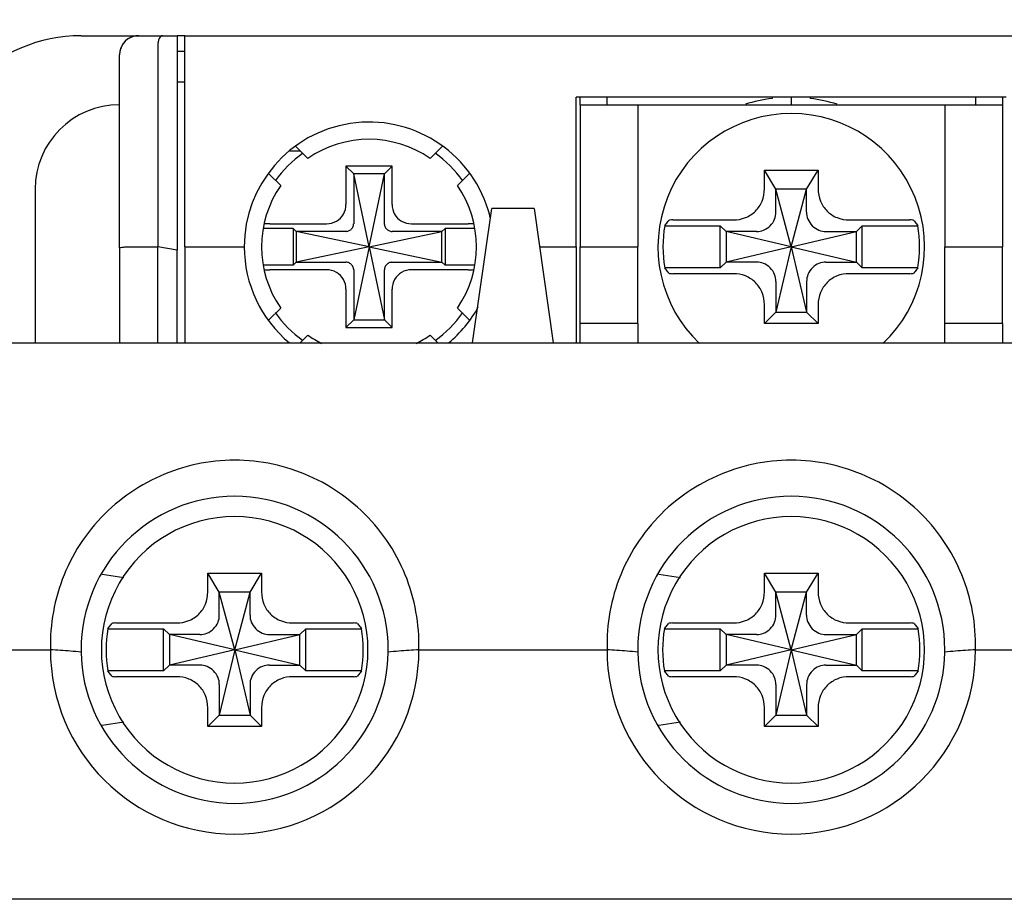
# Model space of a CAD drawing. Header units: millimetres. Extents: x -1854 to -1002, y -1254 to -1006.
# Tile 18 of 21: x -1340 to -1315, y -1115 to -1092. Entities that reach past the tile are written whole.
import ezdxf

# ---------------------------------------------------------------- set-up
doc = ezdxf.new("R2010")
doc.units = ezdxf.units.MM
doc.layers.add('BO', color=3, linetype='Continuous')
doc.layers.add('d', color=4, linetype='Continuous')
doc.dimstyles.new('ISO-25$0', dxfattribs={"dimtxt": 2.5, "dimasz": 2.5, "dimexe": 1, "dimexo": 1, "dimgap": 1, "dimtad": 1, "dimdec": 4, "dimdsep": 46, "dimtxsty": 'Standard', "dimcen": 2.5, "dimadec": 0, "dimazin": 2, "dimtfac": 1, "dimtdec": 4, "dimtmove": 0, "dimatfit": 3, "dimfxl": 1, "dimarcsym": 0})

# ---------------------------------------------------------------- blocks, each defined once
blk = doc.blocks.new('*D13')
at = {"layer": 'd', "color": 0, "lineweight": -2}
for p, q in [((-1342.635, -1095.422), (-1342.635, -1084.554)), ((-1297.635, -1096.422), (-1297.635, -1084.554)), ((-1340.135, -1085.554), (-1300.135, -1085.554))]:
    blk.add_line(p, q, dxfattribs=at)
at = {"layer": 'd', "color": 0}
for points in [[(-1340.135, -1085.137), (-1340.135, -1085.971), (-1342.635, -1085.554)], [(-1300.135, -1085.137), (-1300.135, -1085.971), (-1297.635, -1085.554)]]:
    blk.add_solid(points, dxfattribs=at)
at = {"layer": 'DEFPOINTS', "color": 0}
for p in [(-1297.635, -1085.554), (-1342.635, -1096.422), (-1297.635, -1097.422)]:
    blk.add_point(p, dxfattribs=at)
at = {"layer": 'd', "color": 0, "insert": (-1320.135, -1083.054), "char_height": 3, "attachment_point": 5}
blk.add_mtext('45', dxfattribs=at)
blk = doc.blocks.new('*D12')
at = {"layer": 'd', "color": 0, "lineweight": -2}
for p, q in [((-1354.635, -1097.172), (-1354.635, -1077.065)), ((-1285.635, -1097.172), (-1285.635, -1077.065)), ((-1352.135, -1078.065), (-1288.135, -1078.065))]:
    blk.add_line(p, q, dxfattribs=at)
at = {"layer": 'd', "color": 0}
for points in [[(-1352.135, -1077.648), (-1352.135, -1078.482), (-1354.635, -1078.065)], [(-1288.135, -1077.648), (-1288.135, -1078.482), (-1285.635, -1078.065)]]:
    blk.add_solid(points, dxfattribs=at)
at = {"layer": 'DEFPOINTS', "color": 0}
for p in [(-1285.635, -1078.065), (-1354.635, -1098.172), (-1285.635, -1098.172)]:
    blk.add_point(p, dxfattribs=at)
at = {"layer": 'd', "color": 0, "insert": (-1320.135, -1075.565), "char_height": 3, "attachment_point": 5}
blk.add_mtext('69', dxfattribs=at)

msp = doc.modelspace()

# ---------------------------------------------------------------- linework, layer by layer
at = {"layer": 'BO', "color": 7, "linetype": 'Continuous'}
for p, q in [((-1338.63534, -1092.42244), (-1337.13534, -1092.42244)), ((-1338.63534, -1092.42244), (-1337.13534, -1092.42244)), ((-1337.13534, -1092.42244), (-1336.51138, -1092.42244)), ((-1337.13534, -1092.42244), (-1336.51138, -1092.42244)), ((-1336.51138, -1092.42244), (-1336.13534, -1092.42244)), ((-1336.13534, -1092.42244), (-1336.13534, -1098.00992)), ((-1335.93534, -1092.42244), (-1336.13534, -1092.42244)), ((-1335.93534, -1092.42244), (-1304.33534, -1092.42244)), ((-1335.93534, -1092.67034), (-1335.93534, -1092.42244)), ((-1336.63534, -1092.67034), (-1336.63534, -1097.92244)), ((-1335.93534, -1097.92244), (-1335.93534, -1092.67034)), ((-1337.63534, -1097.94868), (-1337.63534, -1092.92244)), ((-1336.13534, -1092.82244), (-1335.93534, -1092.82244)), ((-1336.13534, -1093.62244), (-1335.93534, -1093.62244)), ((-1325.73534, -1094.22244), (-1325.73534, -1094.02244)), ((-1314.53534, -1094.02244), (-1325.73534, -1094.02244)), ((-1325.73534, -1097.92244), (-1325.73534, -1094.22244)), ((-1325.63534, -1094.22244), (-1325.63534, -1094.02244)), ((-1325.63534, -1094.22244), (-1324.13534, -1094.22244)), ((-1325.63534, -1094.22244), (-1325.63534, -1097.92244)), ((-1324.93534, -1094.22244), (-1324.93534, -1094.02244)), ((-1324.13534, -1094.22244), (-1324.13534, -1097.92244)), ((-1324.13534, -1094.22244), (-1323.63534, -1094.22244)), ((-1323.63534, -1094.22244), (-1316.63534, -1094.22244)), ((-1320.63534, -1094.02244), (-1320.63534, -1094.05462)), ((-1320.13534, -1094.02244), (-1320.13534, -1094.22244)), ((-1319.63534, -1094.05462), (-1319.63534, -1094.02244)), ((-1316.63534, -1094.22244), (-1316.13534, -1094.22244)), ((-1316.13534, -1094.22244), (-1316.13534, -1097.92244)), ((-1316.13534, -1094.22244), (-1314.63534, -1094.22244)), ((-1315.33534, -1094.02244), (-1315.33534, -1094.22244)), ((-1314.63534, -1094.02244), (-1314.63534, -1094.22244)), ((-1314.63534, -1094.22244), (-1314.63534, -1097.92244)), ((-1333.20072, -1095.42244), (-1332.92823, -1095.42244)), ((-1332.72986, -1095.62081), (-1333.04426, -1095.30641)), ((-1329.22641, -1095.3064), (-1329.54081, -1095.62081)), ((-1333.74981, -1096.01507), (-1333.43697, -1096.32791)), ((-1330.53534, -1095.82244), (-1331.73534, -1095.82244)), ((-1331.73534, -1095.82244), (-1331.73534, -1096.81753)), ((-1331.53534, -1096.02244), (-1331.73534, -1095.82244)), ((-1331.53534, -1096.02244), (-1331.53534, -1097.32047)), ((-1330.73534, -1096.02244), (-1331.53534, -1096.02244)), ((-1331.13534, -1097.92244), (-1331.53534, -1096.02244)), ((-1331.13534, -1097.92244), (-1330.73534, -1096.02244)), ((-1330.73534, -1096.02244), (-1330.53534, -1095.82244)), ((-1330.73534, -1097.32047), (-1330.73534, -1096.02244)), ((-1330.53534, -1096.81753), (-1330.53534, -1095.82244)), ((-1328.83371, -1096.32791), (-1328.52086, -1096.01507)), ((-1320.83534, -1095.92244), (-1319.43534, -1095.92244)), ((-1320.83534, -1096.41407), (-1320.83534, -1095.92244)), ((-1320.53534, -1096.42244), (-1320.83534, -1095.92244)), ((-1319.73534, -1096.42244), (-1319.43534, -1095.92244)), ((-1319.43534, -1095.92244), (-1319.43534, -1096.41407)), ((-1339.83534, -1096.42244), (-1339.83534, -1100.42244)), ((-1320.13534, -1097.92244), (-1320.53534, -1096.42244)), ((-1319.73534, -1096.42244), (-1320.53534, -1096.42244)), ((-1320.53534, -1096.9822), (-1320.53534, -1096.42244)), ((-1320.13534, -1097.92244), (-1319.73534, -1096.42244)), ((-1319.73534, -1096.9822), (-1319.73534, -1096.42244)), ((-1328.43534, -1100.42244), (-1327.93534, -1096.92244)), ((-1326.83534, -1096.92244), (-1327.93534, -1096.92244)), ((-1326.83534, -1096.92244), (-1326.33534, -1100.42244)), ((-1333.71942, -1097.32244), (-1332.24024, -1097.32244)), ((-1330.03043, -1097.32244), (-1328.55125, -1097.32244)), ((-1323.22032, -1097.22244), (-1321.6437, -1097.22244)), ((-1318.62698, -1097.22244), (-1317.05036, -1097.22244)), ((-1333.11534, -1097.44244), (-1333.87982, -1097.44244)), ((-1333.03534, -1097.52244), (-1333.11534, -1097.44244)), ((-1333.11534, -1097.44244), (-1333.11534, -1098.40244)), ((-1333.03534, -1097.52244), (-1333.03534, -1098.32244)), ((-1331.7373, -1097.52244), (-1333.03534, -1097.52244)), ((-1331.13534, -1097.92244), (-1333.03534, -1097.52244)), ((-1331.13534, -1097.92244), (-1329.23534, -1097.52244)), ((-1329.23534, -1097.52244), (-1330.53337, -1097.52244)), ((-1329.23534, -1097.52244), (-1329.15534, -1097.44244)), ((-1329.23534, -1098.32244), (-1329.23534, -1097.52244)), ((-1328.39086, -1097.44244), (-1329.15534, -1097.44244)), ((-1329.15534, -1097.44244), (-1329.15534, -1098.40244)), ((-1323.4323, -1097.37244), (-1321.98534, -1097.37244)), ((-1321.98534, -1098.47244), (-1321.98534, -1097.37244)), ((-1321.83534, -1097.52244), (-1321.98534, -1097.37244)), ((-1321.07557, -1097.52244), (-1321.83534, -1097.52244)), ((-1320.13534, -1097.92244), (-1321.83534, -1097.52244)), ((-1321.83534, -1097.52244), (-1321.83534, -1098.32244)), ((-1320.13534, -1097.92244), (-1318.43534, -1097.52244)), ((-1319.1951, -1097.52244), (-1318.43534, -1097.52244)), ((-1318.43534, -1097.52244), (-1318.28534, -1097.37244)), ((-1318.43534, -1098.32244), (-1318.43534, -1097.52244)), ((-1318.28534, -1097.37244), (-1316.83838, -1097.37244)), ((-1318.28534, -1098.47244), (-1318.28534, -1097.37244)), ((-1337.63534, -1097.94868), (-1337.63534, -1100.42244)), ((-1337.33534, -1097.92244), (-1336.63534, -1097.92244)), ((-1336.63534, -1100.42244), (-1336.63534, -1097.92244)), ((-1336.13534, -1098.00992), (-1336.63534, -1097.92244)), ((-1336.13534, -1100.42244), (-1336.13534, -1098.00992)), ((-1335.93534, -1097.92244), (-1335.93534, -1100.42244)), ((-1335.93534, -1097.92244), (-1334.38534, -1097.92244)), ((-1331.13534, -1097.92244), (-1333.03534, -1098.32244)), ((-1331.13534, -1097.92244), (-1331.53534, -1099.82244)), ((-1331.13534, -1097.92244), (-1330.73534, -1099.82244)), ((-1331.13534, -1097.92244), (-1329.23534, -1098.32244)), ((-1326.69248, -1097.92244), (-1325.73534, -1097.92244)), ((-1325.73534, -1097.92244), (-1325.73534, -1099.92244)), ((-1325.63534, -1099.92244), (-1325.63534, -1097.92244)), ((-1325.63534, -1097.92244), (-1324.13534, -1097.92244)), ((-1324.13534, -1099.92244), (-1324.13534, -1097.92244)), ((-1320.13534, -1097.92244), (-1321.83534, -1098.32244)), ((-1320.13534, -1097.92244), (-1320.53534, -1099.62244)), ((-1320.13534, -1097.92244), (-1319.73534, -1099.62244)), ((-1320.13534, -1097.92244), (-1318.43534, -1098.32244)), ((-1316.13534, -1099.92244), (-1316.13534, -1097.92244)), ((-1316.13534, -1097.92244), (-1314.63534, -1097.92244)), ((-1314.63534, -1099.92244), (-1314.63534, -1097.92244)), ((-1333.03534, -1098.32244), (-1333.11534, -1098.40244)), ((-1333.03534, -1098.32244), (-1331.7373, -1098.32244)), ((-1330.53337, -1098.32244), (-1329.23534, -1098.32244)), ((-1329.23534, -1098.32244), (-1329.15534, -1098.40244)), ((-1321.83534, -1098.32244), (-1321.98534, -1098.47244)), ((-1321.07557, -1098.32244), (-1321.83534, -1098.32244)), ((-1319.1951, -1098.32244), (-1318.43534, -1098.32244)), ((-1318.43534, -1098.32244), (-1318.28534, -1098.47244)), ((-1333.11534, -1098.40244), (-1333.87982, -1098.40244)), ((-1332.24024, -1098.52244), (-1333.71942, -1098.52244)), ((-1331.53534, -1098.5244), (-1331.53534, -1099.82244)), ((-1330.73534, -1099.82244), (-1330.73534, -1098.5244)), ((-1328.55125, -1098.52244), (-1330.03043, -1098.52244)), ((-1328.39086, -1098.40244), (-1329.15534, -1098.40244)), ((-1321.98534, -1098.47244), (-1323.4323, -1098.47244)), ((-1316.83838, -1098.47244), (-1318.28534, -1098.47244)), ((-1321.6437, -1098.62244), (-1323.22032, -1098.62244)), ((-1320.53534, -1098.86267), (-1320.53534, -1099.62244)), ((-1319.73534, -1098.86267), (-1319.73534, -1099.62244)), ((-1317.05036, -1098.62244), (-1318.62698, -1098.62244)), ((-1331.73534, -1099.02734), (-1331.73534, -1100.02244)), ((-1330.53534, -1100.02244), (-1330.53534, -1099.02734)), ((-1333.43697, -1099.51696), (-1333.75057, -1099.83056)), ((-1328.5201, -1099.83056), (-1328.83371, -1099.51696)), ((-1320.83534, -1099.92244), (-1320.83534, -1099.4308)), ((-1320.53534, -1099.62244), (-1320.83534, -1099.92244)), ((-1320.53534, -1099.62244), (-1319.73534, -1099.62244)), ((-1319.73534, -1099.62244), (-1319.43534, -1099.92244)), ((-1319.43534, -1099.4308), (-1319.43534, -1099.92244)), ((-1331.53534, -1099.82244), (-1331.73534, -1100.02244)), ((-1331.53534, -1099.82244), (-1330.73534, -1099.82244)), ((-1330.73534, -1099.82244), (-1330.53534, -1100.02244)), ((-1331.73534, -1100.02244), (-1330.53534, -1100.02244)), ((-1325.73534, -1099.92244), (-1325.73534, -1100.42244)), ((-1325.63534, -1100.42244), (-1325.63534, -1099.92244)), ((-1324.13534, -1099.92244), (-1325.63534, -1099.92244)), ((-1324.13534, -1099.92244), (-1324.13534, -1100.42244)), ((-1319.43534, -1099.92244), (-1320.83534, -1099.92244)), ((-1316.13534, -1100.42244), (-1316.13534, -1099.92244)), ((-1314.63534, -1099.92244), (-1316.13534, -1099.92244)), ((-1314.63534, -1099.92244), (-1314.63534, -1100.42244)), ((-1332.92823, -1100.42244), (-1332.72986, -1100.22406)), ((-1329.54081, -1100.22406), (-1329.34244, -1100.42244)), ((-1342.13534, -1100.42244), (-1298.13534, -1100.42244)), ((-1342.13534, -1100.42244), (-1298.13534, -1100.42244)), ((-1338.08744, -1106.44708), (-1337.52129, -1106.54144)), ((-1335.33534, -1106.42244), (-1333.93534, -1106.42244)), ((-1335.33534, -1106.91407), (-1335.33534, -1106.42244)), ((-1335.03534, -1106.92244), (-1335.33534, -1106.42244)), ((-1334.23534, -1106.92244), (-1333.93534, -1106.42244)), ((-1333.93534, -1106.42244), (-1333.93534, -1106.91407)), ((-1323.58744, -1106.44708), (-1323.02129, -1106.54144)), ((-1320.83534, -1106.42244), (-1319.43534, -1106.42244)), ((-1320.83534, -1106.91407), (-1320.83534, -1106.42244)), ((-1320.53534, -1106.92244), (-1320.83534, -1106.42244)), ((-1319.73534, -1106.92244), (-1319.43534, -1106.42244)), ((-1319.43534, -1106.42244), (-1319.43534, -1106.91407)), ((-1334.63534, -1108.42244), (-1335.03534, -1106.92244)), ((-1334.23534, -1106.92244), (-1335.03534, -1106.92244)), ((-1335.03534, -1107.4822), (-1335.03534, -1106.92244)), ((-1334.63534, -1108.42244), (-1334.23534, -1106.92244)), ((-1334.23534, -1107.4822), (-1334.23534, -1106.92244)), ((-1320.13534, -1108.42244), (-1320.53534, -1106.92244)), ((-1319.73534, -1106.92244), (-1320.53534, -1106.92244)), ((-1320.53534, -1107.4822), (-1320.53534, -1106.92244)), ((-1320.13534, -1108.42244), (-1319.73534, -1106.92244)), ((-1319.73534, -1107.4822), (-1319.73534, -1106.92244)), ((-1337.72929, -1107.72244), (-1336.1437, -1107.72244)), ((-1333.12698, -1107.72244), (-1331.54139, -1107.72244)), ((-1323.22929, -1107.72244), (-1321.6437, -1107.72244)), ((-1318.62698, -1107.72244), (-1317.04139, -1107.72244)), ((-1337.94117, -1107.87244), (-1336.48534, -1107.87244)), ((-1336.48534, -1108.97244), (-1336.48534, -1107.87244)), ((-1336.33534, -1108.02244), (-1336.48534, -1107.87244)), ((-1335.57557, -1108.02244), (-1336.33534, -1108.02244)), ((-1334.63534, -1108.42244), (-1336.33534, -1108.02244)), ((-1336.33534, -1108.02244), (-1336.33534, -1108.82244)), ((-1334.63534, -1108.42244), (-1332.93534, -1108.02244)), ((-1333.6951, -1108.02244), (-1332.93534, -1108.02244)), ((-1332.93534, -1108.02244), (-1332.78534, -1107.87244)), ((-1332.93534, -1108.82244), (-1332.93534, -1108.02244)), ((-1332.78534, -1107.87244), (-1331.32951, -1107.87244)), ((-1332.78534, -1108.97244), (-1332.78534, -1107.87244)), ((-1323.44117, -1107.87244), (-1321.98534, -1107.87244)), ((-1321.98534, -1108.97244), (-1321.98534, -1107.87244)), ((-1321.83534, -1108.02244), (-1321.98534, -1107.87244)), ((-1321.07557, -1108.02244), (-1321.83534, -1108.02244)), ((-1320.13534, -1108.42244), (-1321.83534, -1108.02244)), ((-1321.83534, -1108.02244), (-1321.83534, -1108.82244)), ((-1320.13534, -1108.42244), (-1318.43534, -1108.02244)), ((-1319.1951, -1108.02244), (-1318.43534, -1108.02244)), ((-1318.43534, -1108.02244), (-1318.28534, -1107.87244)), ((-1318.43534, -1108.82244), (-1318.43534, -1108.02244)), ((-1318.28534, -1107.87244), (-1316.82951, -1107.87244)), ((-1318.28534, -1108.97244), (-1318.28534, -1107.87244)), ((-1342.33534, -1108.42244), (-1339.43534, -1108.42244)), ((-1334.63534, -1108.42244), (-1336.33534, -1108.82244)), ((-1334.63534, -1108.42244), (-1335.03534, -1110.12244)), ((-1334.63534, -1108.42244), (-1334.23534, -1110.12244)), ((-1334.63534, -1108.42244), (-1332.93534, -1108.82244)), ((-1329.83534, -1108.42244), (-1324.93534, -1108.42244)), ((-1320.13534, -1108.42244), (-1321.83534, -1108.82244)), ((-1320.13534, -1108.42244), (-1320.53534, -1110.12244)), ((-1320.13534, -1108.42244), (-1319.73534, -1110.12244)), ((-1320.13534, -1108.42244), (-1318.43534, -1108.82244)), ((-1315.33534, -1108.42244), (-1310.43534, -1108.42244)), ((-1336.33534, -1108.82244), (-1336.48534, -1108.97244)), ((-1335.57557, -1108.82244), (-1336.33534, -1108.82244)), ((-1333.6951, -1108.82244), (-1332.93534, -1108.82244)), ((-1332.93534, -1108.82244), (-1332.78534, -1108.97244)), ((-1321.83534, -1108.82244), (-1321.98534, -1108.97244)), ((-1321.07557, -1108.82244), (-1321.83534, -1108.82244)), ((-1319.1951, -1108.82244), (-1318.43534, -1108.82244)), ((-1318.43534, -1108.82244), (-1318.28534, -1108.97244)), ((-1336.48534, -1108.97244), (-1337.94117, -1108.97244)), ((-1336.1437, -1109.12244), (-1337.72929, -1109.12244)), ((-1331.54139, -1109.12244), (-1333.12698, -1109.12244)), ((-1331.32951, -1108.97244), (-1332.78534, -1108.97244)), ((-1321.98534, -1108.97244), (-1323.44117, -1108.97244)), ((-1321.6437, -1109.12244), (-1323.22929, -1109.12244)), ((-1317.04139, -1109.12244), (-1318.62698, -1109.12244)), ((-1316.82951, -1108.97244), (-1318.28534, -1108.97244)), ((-1335.03534, -1109.36267), (-1335.03534, -1110.12244)), ((-1334.23534, -1109.36267), (-1334.23534, -1110.12244)), ((-1320.53534, -1109.36267), (-1320.53534, -1110.12244)), ((-1319.73534, -1109.36267), (-1319.73534, -1110.12244)), ((-1335.33534, -1110.42244), (-1335.33534, -1109.9308)), ((-1335.03534, -1110.12244), (-1335.33534, -1110.42244)), ((-1335.03534, -1110.12244), (-1334.23534, -1110.12244)), ((-1334.23534, -1110.12244), (-1333.93534, -1110.42244)), ((-1333.93534, -1109.9308), (-1333.93534, -1110.42244)), ((-1320.83534, -1110.42244), (-1320.83534, -1109.9308)), ((-1320.53534, -1110.12244), (-1320.83534, -1110.42244)), ((-1320.53534, -1110.12244), (-1319.73534, -1110.12244)), ((-1319.73534, -1110.12244), (-1319.43534, -1110.42244)), ((-1319.43534, -1109.9308), (-1319.43534, -1110.42244)), ((-1337.52129, -1110.30343), (-1338.08819, -1110.39791)), ((-1323.02129, -1110.30343), (-1323.58819, -1110.39791)), ((-1333.93534, -1110.42244), (-1335.33534, -1110.42244)), ((-1319.43534, -1110.42244), (-1320.83534, -1110.42244)), ((-1297.93534, -1114.92244), (-1342.33534, -1114.92244))]:
    msp.add_line(p, q, dxfattribs=at)
for centre, radius, start, end in [((-1338.63534, -1096.42244), 4, 90, 180), ((-1337.13534, -1092.92244), 0.5, 90, 180), ((-1337.13534, -1092.92244), 0.5, 98.669695, 170.42387), ((-1337.13534, -1092.92244), 0.5, 90, 98.669695), ((-1337.13534, -1092.92244), 0.5, 170.42387, 180), ((-1337.63534, -1096.42244), 2.2, 90, 180), ((-1320.13534, -1097.92244), 3.9, 97.365886, 107.856762), ((-1320.13534, -1097.92244), 3.9, 72.143238, 82.634114), ((-1320.13534, -1097.92244), 3.47261, 89.999999, 226.532586), ((-1320.13534, -1097.92244), 3.47261, 313.467414, 90.000001), ((-1331.13534, -1097.92244), 3.25, 17.278646, 180), ((-1331.13534, -1097.92244), 2.8, 55.286561, 124.713439), ((-1331.13534, -1097.92244), 2.9859, 125.180532, 144.933204), ((-1331.13534, -1097.92244), 2.9859, 35.067256, 54.820268), ((-1331.13534, -1097.92244), 2.8, 145.286561, 214.713439), ((-1331.13534, -1097.92244), 2.8, 325.286561, 34.713439), ((-1331.13534, -1097.92244), 3.25, 13.185762, 17.278646), ((-1320.13534, -1097.92244), 3.34252, 170.52911, 189.47089), ((-1320.13534, -1097.92244), 3.34252, 350.52911, 9.47089), ((-1331.13534, -1097.92244), 3.25, 180, 230.412053), ((-1331.13534, -1097.92244), 3.25, 309.587947, 331.182206), ((-1331.13534, -1097.92244), 2.9859, 215.067256, 234.820268), ((-1331.13534, -1097.92244), 2.9859, 305.180532, 324.933204), ((-1331.13534, -1097.92244), 2.8, 235.286561, 244.019283), ((-1331.13534, -1097.92244), 2.8, 295.980717, 304.713439), ((-1334.63534, -1108.42244), 4, 0, 180), ((-1320.13534, -1108.42244), 4, 0, 180), ((-1334.63534, -1108.42244), 3.47261, 89.999999, 270.000001), ((-1334.63534, -1108.42244), 3.47261, 269.999999, 90.000001), ((-1320.13534, -1108.42244), 3.47261, 89.999999, 270.000001), ((-1320.13534, -1108.42244), 3.47261, 269.999999, 90.000001), ((-1334.63534, -1108.42244), 3.35127, 170.554061, 189.445939), ((-1334.63534, -1108.42244), 3.35127, 350.554061, 9.445939), ((-1320.13534, -1108.42244), 3.35127, 170.554061, 189.445939), ((-1320.13534, -1108.42244), 3.35127, 350.554061, 9.445939), ((-1334.63534, -1108.42244), 4.79986, 180, 0), ((-1334.63534, -1108.42244), 4, 180, 180.855059), ((-1334.63534, -1108.42244), 4, 180.855059, 359.145201), ((-1334.63534, -1108.42244), 4, 359.145201, 0), ((-1320.13534, -1108.42244), 4.79986, 180, 0), ((-1320.13534, -1108.42244), 4, 180, 180.855059), ((-1320.13534, -1108.42244), 4, 180.855059, 359.145201), ((-1320.13534, -1108.42244), 4, 359.145201, 0)]:
    msp.add_arc(centre, radius, start, end, dxfattribs=at)
for points, knots in [([(-1336.51138, -1092.42244), (-1336.52937, -1092.42244), (-1336.56988, -1092.44024), (-1336.60776, -1092.5), (-1336.63069, -1092.57929), (-1336.63534, -1092.63908), (-1336.63534, -1092.67034)], [0, 0, 0, 0, 0.053967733, 0.121381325, 0.206230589, 0.300018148, 0.300018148, 0.300018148, 0.300018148]), ([(-1321.6437, -1097.22244), (-1321.53668, -1097.22244), (-1321.32308, -1097.18301), (-1321.0528, -1097.00527), (-1320.87484, -1096.73498), (-1320.83534, -1096.52122), (-1320.83534, -1096.41407)], [0, 0, 0, 0, 0.32106507, 0.63301254, 0.9450799, 1.26650781, 1.26650781, 1.26650781, 1.26650781]), ([(-1319.43534, -1096.41407), (-1319.43534, -1096.52111), (-1319.3959, -1096.73471), (-1319.21817, -1097.00497), (-1318.9479, -1097.18292), (-1318.73413, -1097.22244), (-1318.62698, -1097.22244)], [0, 0, 0, 0, 0.32110329, 0.63301696, 0.94504744, 1.26650786, 1.26650786, 1.26650786, 1.26650786]), ([(-1332.24024, -1097.32244), (-1332.15251, -1097.32244), (-1331.97446, -1097.27753), (-1331.78038, -1097.08365), (-1331.73534, -1096.90543), (-1331.73534, -1096.81753)], [0, 0, 0, 0, 0.263213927, 0.52252111, 0.786219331, 0.786219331, 0.786219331, 0.786219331]), ([(-1330.53534, -1096.81753), (-1330.53534, -1096.90525), (-1330.49044, -1097.0833), (-1330.29656, -1097.2774), (-1330.11832, -1097.32244), (-1330.03043, -1097.32244)], [0, 0, 0, 0, 0.263161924, 0.522561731, 0.786219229, 0.786219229, 0.786219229, 0.786219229]), ([(-1321.03983, -1097.5228), (-1320.97774, -1097.524), (-1320.84491, -1097.49884), (-1320.67536, -1097.38355), (-1320.55927, -1097.21396), (-1320.53376, -1097.08049), (-1320.53497, -1097.01794)], [0, 0, 0, 0, 0.186317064, 0.392837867, 0.599815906, 0.78751299, 0.78751299, 0.78751299, 0.78751299]), ([(-1320.53497, -1097.01794), (-1320.53505, -1097.01394), (-1320.53518, -1097.00597), (-1320.53531, -1096.99406), (-1320.53534, -1096.98614), (-1320.53534, -1096.9822)], [0, 0, 0, 0, 0.0119934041, 0.0239158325, 0.0357456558, 0.0357456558, 0.0357456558, 0.0357456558]), ([(-1319.7357, -1097.01794), (-1319.73691, -1097.08003), (-1319.71174, -1097.21286), (-1319.59645, -1097.38241), (-1319.42687, -1097.4985), (-1319.2934, -1097.52401), (-1319.23084, -1097.5228)], [0, 0, 0, 0, 0.186317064, 0.392837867, 0.599815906, 0.78751299, 0.78751299, 0.78751299, 0.78751299]), ([(-1319.7357, -1097.01794), (-1319.73562, -1097.01394), (-1319.73549, -1097.00597), (-1319.73537, -1096.99406), (-1319.73534, -1096.98614), (-1319.73534, -1096.9822)], [0, 0, 0, 0, 0.0119934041, 0.0239158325, 0.0357456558, 0.0357456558, 0.0357456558, 0.0357456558]), ([(-1331.53698, -1097.34468), (-1331.53661, -1097.34205), (-1331.536, -1097.33673), (-1331.53546, -1097.32865), (-1331.53534, -1097.32321), (-1331.53534, -1097.32047)], [0, 0, 0, 0, 0.0079558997, 0.0160568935, 0.0242772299, 0.0242772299, 0.0242772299, 0.0242772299]), ([(-1330.73369, -1097.34468), (-1330.73406, -1097.34205), (-1330.73467, -1097.33673), (-1330.73522, -1097.32865), (-1330.73534, -1097.32321), (-1330.73534, -1097.32047)], [0, 0, 0, 0, 0.0079558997, 0.0160568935, 0.0242772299, 0.0242772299, 0.0242772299, 0.0242772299]), ([(-1323.4323, -1097.37244), (-1323.4207, -1097.35714), (-1323.39731, -1097.32664), (-1323.36167, -1097.2812), (-1323.33753, -1097.25112), (-1323.32536, -1097.23613)], [0, 0, 0, 0, 0.05757188, 0.115318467, 0.173253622, 0.173253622, 0.173253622, 0.173253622]), ([(-1323.22032, -1097.22244), (-1323.24367, -1097.22244), (-1323.27599, -1097.22704), (-1323.31771, -1097.2267), (-1323.32536, -1097.23613)], [0, 0, 0, 0, 0.07006103, 0.10649321, 0.10649321, 0.10649321, 0.10649321]), ([(-1316.94531, -1097.23613), (-1316.95296, -1097.2267), (-1316.99468, -1097.22704), (-1317.027, -1097.22244), (-1317.05036, -1097.22244)], [0, 0, 0, 0, 0.03643218, 0.10649321, 0.10649321, 0.10649321, 0.10649321]), ([(-1316.94531, -1097.23613), (-1316.93314, -1097.25112), (-1316.909, -1097.2812), (-1316.87336, -1097.32664), (-1316.84997, -1097.35714), (-1316.83838, -1097.37244)], [0, 0, 0, 0, 0.057933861, 0.115680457, 0.173253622, 0.173253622, 0.173253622, 0.173253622]), ([(-1331.7131, -1097.52079), (-1331.71572, -1097.52116), (-1331.72104, -1097.52177), (-1331.72912, -1097.52232), (-1331.73456, -1097.52244), (-1331.7373, -1097.52244)], [0, 0, 0, 0, 0.0079558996, 0.0160568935, 0.0242772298, 0.0242772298, 0.0242772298, 0.0242772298]), ([(-1331.7131, -1097.52079), (-1331.68423, -1097.51677), (-1331.62713, -1097.49457), (-1331.5632, -1097.43064), (-1331.541, -1097.37354), (-1331.53698, -1097.34468)], [0, 0, 0, 0, 0.087441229, 0.177062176, 0.264503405, 0.264503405, 0.264503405, 0.264503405]), ([(-1330.73369, -1097.34468), (-1330.72967, -1097.37354), (-1330.70747, -1097.43064), (-1330.64354, -1097.49457), (-1330.58645, -1097.51677), (-1330.55758, -1097.52079)], [0, 0, 0, 0, 0.087441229, 0.177062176, 0.264503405, 0.264503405, 0.264503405, 0.264503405]), ([(-1330.55758, -1097.52079), (-1330.55495, -1097.52116), (-1330.54963, -1097.52177), (-1330.54156, -1097.52232), (-1330.53611, -1097.52244), (-1330.53337, -1097.52244)], [0, 0, 0, 0, 0.0079558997, 0.0160568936, 0.0242772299, 0.0242772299, 0.0242772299, 0.0242772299]), ([(-1321.03983, -1097.5228), (-1321.04383, -1097.52272), (-1321.0518, -1097.52259), (-1321.06371, -1097.52246), (-1321.07163, -1097.52244), (-1321.07557, -1097.52244)], [0, 0, 0, 0, 0.0119934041, 0.0239158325, 0.0357456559, 0.0357456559, 0.0357456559, 0.0357456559]), ([(-1319.23084, -1097.5228), (-1319.22684, -1097.52272), (-1319.21887, -1097.52259), (-1319.20696, -1097.52246), (-1319.19904, -1097.52244), (-1319.1951, -1097.52244)], [0, 0, 0, 0, 0.0119934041, 0.0239158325, 0.0357456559, 0.0357456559, 0.0357456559, 0.0357456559]), ([(-1337.63534, -1097.94868), (-1337.63534, -1097.9404), (-1337.59123, -1097.93752), (-1337.54165, -1097.92725), (-1337.44274, -1097.92407), (-1337.37368, -1097.92244), (-1337.33534, -1097.92244)], [0, 0, 0, 0, 0.024857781, 0.090312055, 0.187813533, 0.30285171, 0.30285171, 0.30285171, 0.30285171]), ([(-1331.7131, -1098.32408), (-1331.71572, -1098.32371), (-1331.72104, -1098.3231), (-1331.72912, -1098.32255), (-1331.73456, -1098.32244), (-1331.7373, -1098.32244)], [0, 0, 0, 0, 0.0079558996, 0.0160568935, 0.0242772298, 0.0242772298, 0.0242772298, 0.0242772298]), ([(-1331.53698, -1098.50019), (-1331.541, -1098.47133), (-1331.5632, -1098.41423), (-1331.62713, -1098.3503), (-1331.68423, -1098.3281), (-1331.7131, -1098.32408)], [0, 0, 0, 0, 0.087441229, 0.177062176, 0.264503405, 0.264503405, 0.264503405, 0.264503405]), ([(-1330.55758, -1098.32408), (-1330.58645, -1098.3281), (-1330.64354, -1098.3503), (-1330.70747, -1098.41423), (-1330.72967, -1098.47133), (-1330.73369, -1098.50019)], [0, 0, 0, 0, 0.087441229, 0.177062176, 0.264503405, 0.264503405, 0.264503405, 0.264503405]), ([(-1330.55758, -1098.32408), (-1330.55495, -1098.32371), (-1330.54963, -1098.3231), (-1330.54156, -1098.32255), (-1330.53611, -1098.32244), (-1330.53337, -1098.32244)], [0, 0, 0, 0, 0.0079558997, 0.0160568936, 0.0242772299, 0.0242772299, 0.0242772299, 0.0242772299]), ([(-1321.03983, -1098.32207), (-1321.04383, -1098.32215), (-1321.0518, -1098.32228), (-1321.06371, -1098.32241), (-1321.07163, -1098.32244), (-1321.07557, -1098.32244)], [0, 0, 0, 0, 0.0119934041, 0.0239158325, 0.0357456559, 0.0357456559, 0.0357456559, 0.0357456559]), ([(-1320.53497, -1098.82693), (-1320.53377, -1098.76484), (-1320.55893, -1098.63201), (-1320.67422, -1098.46246), (-1320.84381, -1098.34637), (-1320.97728, -1098.32086), (-1321.03983, -1098.32207)], [0, 0, 0, 0, 0.186317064, 0.392837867, 0.599815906, 0.78751299, 0.78751299, 0.78751299, 0.78751299]), ([(-1319.23084, -1098.32207), (-1319.29294, -1098.32087), (-1319.42576, -1098.34603), (-1319.59531, -1098.46132), (-1319.7114, -1098.63091), (-1319.73691, -1098.76438), (-1319.7357, -1098.82693)], [0, 0, 0, 0, 0.186317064, 0.392837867, 0.599815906, 0.78751299, 0.78751299, 0.78751299, 0.78751299]), ([(-1319.23084, -1098.32207), (-1319.22684, -1098.32215), (-1319.21887, -1098.32228), (-1319.20696, -1098.32241), (-1319.19904, -1098.32244), (-1319.1951, -1098.32244)], [0, 0, 0, 0, 0.0119934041, 0.0239158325, 0.0357456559, 0.0357456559, 0.0357456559, 0.0357456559]), ([(-1331.73534, -1099.02734), (-1331.73534, -1098.93962), (-1331.78024, -1098.76157), (-1331.97412, -1098.56747), (-1332.15236, -1098.52244), (-1332.24024, -1098.52244)], [0, 0, 0, 0, 0.263161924, 0.522561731, 0.786219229, 0.786219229, 0.786219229, 0.786219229]), ([(-1331.53698, -1098.50019), (-1331.53661, -1098.50282), (-1331.536, -1098.50814), (-1331.53546, -1098.51622), (-1331.53534, -1098.52166), (-1331.53534, -1098.5244)], [0, 0, 0, 0, 0.0079558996, 0.0160568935, 0.0242772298, 0.0242772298, 0.0242772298, 0.0242772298]), ([(-1330.73369, -1098.50019), (-1330.73406, -1098.50282), (-1330.73467, -1098.50814), (-1330.73522, -1098.51622), (-1330.73534, -1098.52166), (-1330.73534, -1098.5244)], [0, 0, 0, 0, 0.0079558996, 0.0160568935, 0.0242772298, 0.0242772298, 0.0242772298, 0.0242772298]), ([(-1330.03043, -1098.52244), (-1330.11813, -1098.52244), (-1330.2962, -1098.56733), (-1330.4903, -1098.76121), (-1330.53534, -1098.93947), (-1330.53534, -1099.02734)], [0, 0, 0, 0, 0.263104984, 0.522606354, 0.786219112, 0.786219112, 0.786219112, 0.786219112]), ([(-1323.32536, -1098.60874), (-1323.33753, -1098.59375), (-1323.36167, -1098.56367), (-1323.39731, -1098.51823), (-1323.4207, -1098.48773), (-1323.4323, -1098.47244)], [0, 0, 0, 0, 0.057933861, 0.115680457, 0.173253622, 0.173253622, 0.173253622, 0.173253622]), ([(-1323.32536, -1098.60874), (-1323.31771, -1098.61817), (-1323.27599, -1098.61783), (-1323.24367, -1098.62244), (-1323.22032, -1098.62244)], [0, 0, 0, 0, 0.03643218, 0.10649321, 0.10649321, 0.10649321, 0.10649321]), ([(-1317.05036, -1098.62244), (-1317.027, -1098.62244), (-1316.99468, -1098.61783), (-1316.95296, -1098.61817), (-1316.94531, -1098.60874)], [0, 0, 0, 0, 0.07006103, 0.10649321, 0.10649321, 0.10649321, 0.10649321]), ([(-1316.83838, -1098.47244), (-1316.84997, -1098.48773), (-1316.87336, -1098.51823), (-1316.909, -1098.56367), (-1316.93314, -1098.59375), (-1316.94531, -1098.60874)], [0, 0, 0, 0, 0.05757188, 0.115318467, 0.173253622, 0.173253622, 0.173253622, 0.173253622]), ([(-1320.83534, -1099.4308), (-1320.83534, -1099.32376), (-1320.87477, -1099.11016), (-1321.05251, -1098.8399), (-1321.32277, -1098.66195), (-1321.53654, -1098.62244), (-1321.6437, -1098.62244)], [0, 0, 0, 0, 0.32111717, 0.63301856, 0.94503567, 1.26650788, 1.26650788, 1.26650788, 1.26650788]), ([(-1320.53497, -1098.82693), (-1320.53505, -1098.83093), (-1320.53518, -1098.8389), (-1320.53531, -1098.85081), (-1320.53534, -1098.85873), (-1320.53534, -1098.86267)], [0, 0, 0, 0, 0.0119934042, 0.0239158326, 0.0357456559, 0.0357456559, 0.0357456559, 0.0357456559]), ([(-1319.7357, -1098.82693), (-1319.73562, -1098.83093), (-1319.73549, -1098.8389), (-1319.73537, -1098.85081), (-1319.73534, -1098.85873), (-1319.73534, -1098.86267)], [0, 0, 0, 0, 0.0119934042, 0.0239158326, 0.0357456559, 0.0357456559, 0.0357456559, 0.0357456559]), ([(-1318.62698, -1098.62244), (-1318.73403, -1098.62244), (-1318.94763, -1098.66188), (-1319.21787, -1098.83961), (-1319.39582, -1099.10986), (-1319.43534, -1099.32363), (-1319.43534, -1099.4308)], [0, 0, 0, 0, 0.32115226, 0.63302263, 0.94500593, 1.26650792, 1.26650792, 1.26650792, 1.26650792]), ([(-1329.83534, -1108.28352), (-1329.8349, -1107.95774), (-1329.90357, -1107.29457), (-1330.20982, -1106.33354), (-1330.71919, -1105.4455), (-1331.40453, -1104.68512), (-1332.22766, -1104.0905), (-1333.1492, -1103.68281), (-1334.13294, -1103.4748), (-1335.13858, -1103.47489), (-1336.12228, -1103.68307), (-1337.04379, -1104.09094), (-1337.86689, -1104.68578), (-1338.5521, -1105.44634), (-1339.06119, -1106.33437), (-1339.36717, -1107.29509), (-1339.43583, -1107.95793), (-1339.43534, -1108.28352)], [0, 0, 0, 0, 0.97732943, 1.98377683, 3.0049505, 4.02500235, 5.03173387, 6.02888707, 7.02638895, 8.02649431, 9.02395818, 10.02114044, 11.02801829, 12.04818034, 13.06921779, 14.07526959, 15.05202802, 15.05202802, 15.05202802, 15.05202802]), ([(-1315.33534, -1108.28352), (-1315.3349, -1107.95774), (-1315.40357, -1107.29457), (-1315.70982, -1106.33354), (-1316.21919, -1105.4455), (-1316.90453, -1104.68512), (-1317.72766, -1104.0905), (-1318.6492, -1103.68281), (-1319.63294, -1103.4748), (-1320.63858, -1103.47489), (-1321.62228, -1103.68307), (-1322.54379, -1104.09094), (-1323.36689, -1104.68578), (-1324.0521, -1105.44634), (-1324.56119, -1106.33437), (-1324.86717, -1107.29509), (-1324.93583, -1107.95793), (-1324.93534, -1108.28352)], [0, 0, 0, 0, 0.97732943, 1.98377683, 3.0049505, 4.02500235, 5.03173387, 6.02888707, 7.02638895, 8.02649431, 9.02395818, 10.02114044, 11.02801829, 12.04818034, 13.06921779, 14.07526959, 15.05202802, 15.05202802, 15.05202802, 15.05202802]), ([(-1336.1437, -1107.72244), (-1336.03676, -1107.72244), (-1335.82318, -1107.68304), (-1335.5528, -1107.50531), (-1335.37482, -1107.23492), (-1335.33534, -1107.02115), (-1335.33534, -1106.91407)], [0, 0, 0, 0, 0.32082195, 0.63298467, 0.94528784, 1.26650749, 1.26650749, 1.26650749, 1.26650749]), ([(-1333.93534, -1106.91407), (-1333.93534, -1107.02103), (-1333.89593, -1107.23462), (-1333.7182, -1107.50497), (-1333.44783, -1107.68295), (-1333.23406, -1107.72244), (-1333.12698, -1107.72244)], [0, 0, 0, 0, 0.32087734, 0.63299099, 0.94524025, 1.26650757, 1.26650757, 1.26650757, 1.26650757]), ([(-1321.6437, -1107.72244), (-1321.53676, -1107.72244), (-1321.32318, -1107.68304), (-1321.0528, -1107.50531), (-1320.87482, -1107.23492), (-1320.83534, -1107.02115), (-1320.83534, -1106.91407)], [0, 0, 0, 0, 0.32082195, 0.63298467, 0.94528784, 1.26650749, 1.26650749, 1.26650749, 1.26650749]), ([(-1319.43534, -1106.91407), (-1319.43534, -1107.02103), (-1319.39593, -1107.23462), (-1319.2182, -1107.50497), (-1318.94783, -1107.68295), (-1318.73406, -1107.72244), (-1318.62698, -1107.72244)], [0, 0, 0, 0, 0.32087734, 0.63299099, 0.94524025, 1.26650757, 1.26650757, 1.26650757, 1.26650757]), ([(-1335.53983, -1108.0228), (-1335.47766, -1108.02401), (-1335.34483, -1107.99881), (-1335.17539, -1107.88354), (-1335.05931, -1107.71405), (-1335.03376, -1107.58058), (-1335.03497, -1107.51794)], [0, 0, 0, 0, 0.186540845, 0.392824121, 0.59957159, 0.787513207, 0.787513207, 0.787513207, 0.787513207]), ([(-1335.03497, -1107.51794), (-1335.03505, -1107.51394), (-1335.03518, -1107.50597), (-1335.03531, -1107.49406), (-1335.03534, -1107.48614), (-1335.03534, -1107.4822)], [0, 0, 0, 0, 0.0119905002, 0.0239129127, 0.0357456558, 0.0357456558, 0.0357456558, 0.0357456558]), ([(-1334.2357, -1107.51794), (-1334.23691, -1107.58011), (-1334.21171, -1107.71294), (-1334.09644, -1107.88238), (-1333.92696, -1107.99846), (-1333.79348, -1108.02401), (-1333.73084, -1108.0228)], [0, 0, 0, 0, 0.186540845, 0.392824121, 0.59957159, 0.787513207, 0.787513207, 0.787513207, 0.787513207]), ([(-1334.2357, -1107.51794), (-1334.23562, -1107.51394), (-1334.23549, -1107.50597), (-1334.23537, -1107.49406), (-1334.23534, -1107.48614), (-1334.23534, -1107.4822)], [0, 0, 0, 0, 0.0119905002, 0.0239129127, 0.0357456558, 0.0357456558, 0.0357456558, 0.0357456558]), ([(-1321.03983, -1108.0228), (-1320.97766, -1108.02401), (-1320.84483, -1107.99881), (-1320.67539, -1107.88354), (-1320.55931, -1107.71405), (-1320.53376, -1107.58058), (-1320.53497, -1107.51794)], [0, 0, 0, 0, 0.186540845, 0.392824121, 0.59957159, 0.787513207, 0.787513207, 0.787513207, 0.787513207]), ([(-1320.53497, -1107.51794), (-1320.53505, -1107.51394), (-1320.53518, -1107.50597), (-1320.53531, -1107.49406), (-1320.53534, -1107.48614), (-1320.53534, -1107.4822)], [0, 0, 0, 0, 0.0119905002, 0.0239129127, 0.0357456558, 0.0357456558, 0.0357456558, 0.0357456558]), ([(-1319.7357, -1107.51794), (-1319.73691, -1107.58011), (-1319.71171, -1107.71294), (-1319.59644, -1107.88238), (-1319.42696, -1107.99846), (-1319.29348, -1108.02401), (-1319.23084, -1108.0228)], [0, 0, 0, 0, 0.186540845, 0.392824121, 0.59957159, 0.787513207, 0.787513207, 0.787513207, 0.787513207]), ([(-1319.7357, -1107.51794), (-1319.73562, -1107.51394), (-1319.73549, -1107.50597), (-1319.73537, -1107.49406), (-1319.73534, -1107.48614), (-1319.73534, -1107.4822)], [0, 0, 0, 0, 0.0119905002, 0.0239129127, 0.0357456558, 0.0357456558, 0.0357456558, 0.0357456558]), ([(-1337.94117, -1107.87244), (-1337.92958, -1107.85714), (-1337.90621, -1107.82664), (-1337.87059, -1107.7812), (-1337.84647, -1107.75112), (-1337.83431, -1107.73613)], [0, 0, 0, 0, 0.057556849, 0.115287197, 0.173204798, 0.173204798, 0.173204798, 0.173204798]), ([(-1337.72929, -1107.72244), (-1337.75264, -1107.72244), (-1337.78495, -1107.72704), (-1337.82666, -1107.7267), (-1337.83431, -1107.73613)], [0, 0, 0, 0, 0.070049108, 0.106471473, 0.106471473, 0.106471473, 0.106471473]), ([(-1331.43636, -1107.73613), (-1331.44401, -1107.7267), (-1331.48572, -1107.72704), (-1331.51804, -1107.72244), (-1331.54139, -1107.72244)], [0, 0, 0, 0, 0.036422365, 0.106471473, 0.106471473, 0.106471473, 0.106471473]), ([(-1331.43636, -1107.73613), (-1331.4242, -1107.75112), (-1331.40009, -1107.7812), (-1331.36447, -1107.82664), (-1331.34109, -1107.85714), (-1331.32951, -1107.87244)], [0, 0, 0, 0, 0.057916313, 0.115646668, 0.173204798, 0.173204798, 0.173204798, 0.173204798]), ([(-1323.44117, -1107.87244), (-1323.42958, -1107.85714), (-1323.40621, -1107.82664), (-1323.37059, -1107.7812), (-1323.34647, -1107.75112), (-1323.33431, -1107.73613)], [0, 0, 0, 0, 0.057556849, 0.115287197, 0.173204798, 0.173204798, 0.173204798, 0.173204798]), ([(-1323.22929, -1107.72244), (-1323.25264, -1107.72244), (-1323.28495, -1107.72704), (-1323.32666, -1107.7267), (-1323.33431, -1107.73613)], [0, 0, 0, 0, 0.070049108, 0.106471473, 0.106471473, 0.106471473, 0.106471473]), ([(-1316.93636, -1107.73613), (-1316.94401, -1107.7267), (-1316.98572, -1107.72704), (-1317.01804, -1107.72244), (-1317.04139, -1107.72244)], [0, 0, 0, 0, 0.036422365, 0.106471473, 0.106471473, 0.106471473, 0.106471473]), ([(-1316.93636, -1107.73613), (-1316.9242, -1107.75112), (-1316.90009, -1107.7812), (-1316.86447, -1107.82664), (-1316.84109, -1107.85714), (-1316.82951, -1107.87244)], [0, 0, 0, 0, 0.057916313, 0.115646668, 0.173204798, 0.173204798, 0.173204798, 0.173204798]), ([(-1335.53983, -1108.0228), (-1335.54383, -1108.02272), (-1335.5518, -1108.02259), (-1335.56371, -1108.02246), (-1335.57163, -1108.02244), (-1335.57557, -1108.02244)], [0, 0, 0, 0, 0.0119905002, 0.0239129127, 0.0357456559, 0.0357456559, 0.0357456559, 0.0357456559]), ([(-1333.73084, -1108.0228), (-1333.72685, -1108.02272), (-1333.71888, -1108.02259), (-1333.70696, -1108.02246), (-1333.69904, -1108.02244), (-1333.6951, -1108.02244)], [0, 0, 0, 0, 0.0119905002, 0.0239129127, 0.0357456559, 0.0357456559, 0.0357456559, 0.0357456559]), ([(-1321.03983, -1108.0228), (-1321.04383, -1108.02272), (-1321.0518, -1108.02259), (-1321.06371, -1108.02246), (-1321.07163, -1108.02244), (-1321.07557, -1108.02244)], [0, 0, 0, 0, 0.0119905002, 0.0239129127, 0.0357456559, 0.0357456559, 0.0357456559, 0.0357456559]), ([(-1319.23084, -1108.0228), (-1319.22685, -1108.02272), (-1319.21888, -1108.02259), (-1319.20696, -1108.02246), (-1319.19904, -1108.02244), (-1319.1951, -1108.02244)], [0, 0, 0, 0, 0.0119905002, 0.0239129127, 0.0357456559, 0.0357456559, 0.0357456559, 0.0357456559]), ([(-1339.43534, -1108.28352), (-1339.43536, -1108.30668), (-1339.43613, -1108.353), (-1339.434, -1108.39929), (-1339.43333, -1108.42244)], [0, 0, 0, 0, 0.069481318, 0.138949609, 0.138949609, 0.138949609, 0.138949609]), ([(-1329.83735, -1108.42244), (-1329.83668, -1108.39929), (-1329.83457, -1108.353), (-1329.83531, -1108.30668), (-1329.83534, -1108.28352)], [0, 0, 0, 0, 0.069468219, 0.138949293, 0.138949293, 0.138949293, 0.138949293]), ([(-1324.93534, -1108.28352), (-1324.93536, -1108.30668), (-1324.93613, -1108.353), (-1324.934, -1108.39929), (-1324.93333, -1108.42244)], [0, 0, 0, 0, 0.069481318, 0.138949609, 0.138949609, 0.138949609, 0.138949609]), ([(-1315.33735, -1108.42244), (-1315.33668, -1108.39929), (-1315.33457, -1108.353), (-1315.33531, -1108.30668), (-1315.33534, -1108.28352)], [0, 0, 0, 0, 0.069468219, 0.138949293, 0.138949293, 0.138949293, 0.138949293]), ([(-1338.63485, -1108.48076), (-1338.72612, -1108.47177), (-1338.90666, -1108.46007), (-1339.17288, -1108.43227), (-1339.34884, -1108.42867), (-1339.43527, -1108.42244)], [0, 0, 0, 0, 0.275133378, 0.542659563, 0.80262388, 0.80262388, 0.80262388, 0.80262388]), ([(-1329.83541, -1108.42244), (-1329.92201, -1108.42868), (-1330.0981, -1108.43228), (-1330.36433, -1108.46005), (-1330.54469, -1108.47179), (-1330.63582, -1108.48076)], [0, 0, 0, 0, 0.260480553, 0.527906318, 0.802624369, 0.802624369, 0.802624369, 0.802624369]), ([(-1324.13485, -1108.48076), (-1324.22612, -1108.47177), (-1324.40666, -1108.46007), (-1324.67288, -1108.43227), (-1324.84884, -1108.42867), (-1324.93527, -1108.42244)], [0, 0, 0, 0, 0.275133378, 0.542659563, 0.80262388, 0.80262388, 0.80262388, 0.80262388]), ([(-1315.33541, -1108.42244), (-1315.42201, -1108.42868), (-1315.5981, -1108.43228), (-1315.86433, -1108.46005), (-1316.04469, -1108.47179), (-1316.13582, -1108.48076)], [0, 0, 0, 0, 0.260480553, 0.527906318, 0.802624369, 0.802624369, 0.802624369, 0.802624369]), ([(-1335.53983, -1108.82207), (-1335.54383, -1108.82215), (-1335.5518, -1108.82228), (-1335.56371, -1108.82241), (-1335.57163, -1108.82244), (-1335.57557, -1108.82244)], [0, 0, 0, 0, 0.0119905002, 0.0239129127, 0.0357456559, 0.0357456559, 0.0357456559, 0.0357456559]), ([(-1335.03497, -1109.32693), (-1335.03377, -1109.26476), (-1335.05897, -1109.13193), (-1335.17424, -1108.96249), (-1335.34372, -1108.84641), (-1335.4772, -1108.82086), (-1335.53983, -1108.82207)], [0, 0, 0, 0, 0.186540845, 0.392824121, 0.599571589, 0.787513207, 0.787513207, 0.787513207, 0.787513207]), ([(-1333.73084, -1108.82207), (-1333.79301, -1108.82087), (-1333.92584, -1108.84607), (-1334.09528, -1108.96134), (-1334.21136, -1109.13082), (-1334.23692, -1109.26429), (-1334.2357, -1109.32693)], [0, 0, 0, 0, 0.186540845, 0.392824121, 0.59957159, 0.787513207, 0.787513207, 0.787513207, 0.787513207]), ([(-1333.73084, -1108.82207), (-1333.72685, -1108.82215), (-1333.71888, -1108.82228), (-1333.70696, -1108.82241), (-1333.69904, -1108.82244), (-1333.6951, -1108.82244)], [0, 0, 0, 0, 0.0119905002, 0.0239129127, 0.0357456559, 0.0357456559, 0.0357456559, 0.0357456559]), ([(-1321.03983, -1108.82207), (-1321.04383, -1108.82215), (-1321.0518, -1108.82228), (-1321.06371, -1108.82241), (-1321.07163, -1108.82244), (-1321.07557, -1108.82244)], [0, 0, 0, 0, 0.0119905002, 0.0239129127, 0.0357456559, 0.0357456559, 0.0357456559, 0.0357456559]), ([(-1320.53497, -1109.32693), (-1320.53377, -1109.26476), (-1320.55897, -1109.13193), (-1320.67424, -1108.96249), (-1320.84372, -1108.84641), (-1320.9772, -1108.82086), (-1321.03983, -1108.82207)], [0, 0, 0, 0, 0.186540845, 0.392824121, 0.599571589, 0.787513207, 0.787513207, 0.787513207, 0.787513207]), ([(-1319.23084, -1108.82207), (-1319.29301, -1108.82087), (-1319.42584, -1108.84607), (-1319.59528, -1108.96134), (-1319.71136, -1109.13082), (-1319.73692, -1109.26429), (-1319.7357, -1109.32693)], [0, 0, 0, 0, 0.186540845, 0.392824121, 0.59957159, 0.787513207, 0.787513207, 0.787513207, 0.787513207]), ([(-1319.23084, -1108.82207), (-1319.22685, -1108.82215), (-1319.21888, -1108.82228), (-1319.20696, -1108.82241), (-1319.19904, -1108.82244), (-1319.1951, -1108.82244)], [0, 0, 0, 0, 0.0119905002, 0.0239129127, 0.0357456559, 0.0357456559, 0.0357456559, 0.0357456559]), ([(-1337.83431, -1109.10874), (-1337.84647, -1109.09375), (-1337.87059, -1109.06367), (-1337.90621, -1109.01823), (-1337.92958, -1108.98773), (-1337.94117, -1108.97244)], [0, 0, 0, 0, 0.057916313, 0.115646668, 0.173204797, 0.173204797, 0.173204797, 0.173204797]), ([(-1337.83431, -1109.10874), (-1337.82666, -1109.11817), (-1337.78495, -1109.11783), (-1337.75264, -1109.12244), (-1337.72929, -1109.12244)], [0, 0, 0, 0, 0.036422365, 0.106471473, 0.106471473, 0.106471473, 0.106471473]), ([(-1335.33534, -1109.9308), (-1335.33534, -1109.82383), (-1335.37474, -1109.61024), (-1335.55247, -1109.3399), (-1335.82283, -1109.16192), (-1336.0366, -1109.12244), (-1336.1437, -1109.12244)], [0, 0, 0, 0, 0.32089719, 0.63299326, 0.94522322, 1.26650759, 1.26650759, 1.26650759, 1.26650759]), ([(-1333.12698, -1109.12244), (-1333.23396, -1109.12244), (-1333.44755, -1109.16185), (-1333.71787, -1109.33958), (-1333.89584, -1109.60992), (-1333.93534, -1109.82369), (-1333.93534, -1109.9308)], [0, 0, 0, 0, 0.32094679, 0.63299894, 0.94518076, 1.26650766, 1.26650766, 1.26650766, 1.26650766]), ([(-1331.54139, -1109.12244), (-1331.51804, -1109.12244), (-1331.48572, -1109.11783), (-1331.44401, -1109.11817), (-1331.43636, -1109.10874)], [0, 0, 0, 0, 0.070049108, 0.106471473, 0.106471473, 0.106471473, 0.106471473]), ([(-1331.32951, -1108.97244), (-1331.34109, -1108.98773), (-1331.36447, -1109.01823), (-1331.40008, -1109.06367), (-1331.4242, -1109.09375), (-1331.43636, -1109.10874)], [0, 0, 0, 0, 0.057556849, 0.115287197, 0.173204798, 0.173204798, 0.173204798, 0.173204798]), ([(-1323.33431, -1109.10874), (-1323.34647, -1109.09375), (-1323.37059, -1109.06367), (-1323.40621, -1109.01823), (-1323.42958, -1108.98773), (-1323.44117, -1108.97244)], [0, 0, 0, 0, 0.057916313, 0.115646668, 0.173204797, 0.173204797, 0.173204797, 0.173204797]), ([(-1323.33431, -1109.10874), (-1323.32666, -1109.11817), (-1323.28495, -1109.11783), (-1323.25264, -1109.12244), (-1323.22929, -1109.12244)], [0, 0, 0, 0, 0.036422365, 0.106471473, 0.106471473, 0.106471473, 0.106471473]), ([(-1320.83534, -1109.9308), (-1320.83534, -1109.82383), (-1320.87474, -1109.61024), (-1321.05247, -1109.3399), (-1321.32283, -1109.16192), (-1321.5366, -1109.12244), (-1321.6437, -1109.12244)], [0, 0, 0, 0, 0.32089719, 0.63299326, 0.94522322, 1.26650759, 1.26650759, 1.26650759, 1.26650759]), ([(-1318.62698, -1109.12244), (-1318.73396, -1109.12244), (-1318.94755, -1109.16185), (-1319.21787, -1109.33958), (-1319.39584, -1109.60992), (-1319.43534, -1109.82369), (-1319.43534, -1109.9308)], [0, 0, 0, 0, 0.32094679, 0.63299894, 0.94518076, 1.26650766, 1.26650766, 1.26650766, 1.26650766]), ([(-1317.04139, -1109.12244), (-1317.01804, -1109.12244), (-1316.98572, -1109.11783), (-1316.94401, -1109.11817), (-1316.93636, -1109.10874)], [0, 0, 0, 0, 0.070049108, 0.106471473, 0.106471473, 0.106471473, 0.106471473]), ([(-1316.82951, -1108.97244), (-1316.84109, -1108.98773), (-1316.86447, -1109.01823), (-1316.90008, -1109.06367), (-1316.9242, -1109.09375), (-1316.93636, -1109.10874)], [0, 0, 0, 0, 0.057556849, 0.115287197, 0.173204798, 0.173204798, 0.173204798, 0.173204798]), ([(-1335.03497, -1109.32693), (-1335.03505, -1109.33093), (-1335.03518, -1109.3389), (-1335.03531, -1109.35081), (-1335.03534, -1109.35873), (-1335.03534, -1109.36267)], [0, 0, 0, 0, 0.0119905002, 0.0239129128, 0.0357456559, 0.0357456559, 0.0357456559, 0.0357456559]), ([(-1334.2357, -1109.32693), (-1334.23562, -1109.33093), (-1334.23549, -1109.3389), (-1334.23537, -1109.35081), (-1334.23534, -1109.35873), (-1334.23534, -1109.36267)], [0, 0, 0, 0, 0.0119905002, 0.0239129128, 0.0357456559, 0.0357456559, 0.0357456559, 0.0357456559]), ([(-1320.53497, -1109.32693), (-1320.53505, -1109.33093), (-1320.53518, -1109.3389), (-1320.53531, -1109.35081), (-1320.53534, -1109.35873), (-1320.53534, -1109.36267)], [0, 0, 0, 0, 0.0119905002, 0.0239129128, 0.0357456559, 0.0357456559, 0.0357456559, 0.0357456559]), ([(-1319.7357, -1109.32693), (-1319.73562, -1109.33093), (-1319.73549, -1109.3389), (-1319.73537, -1109.35081), (-1319.73534, -1109.35873), (-1319.73534, -1109.36267)], [0, 0, 0, 0, 0.0119905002, 0.0239129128, 0.0357456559, 0.0357456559, 0.0357456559, 0.0357456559])]:
    msp.add_open_spline(points, degree=3, knots=knots, dxfattribs=at)
for points in [[(-1333.71942, -1097.32244), (-1333.76331, -1097.32244), (-1333.80726, -1097.32187), (-1333.85106, -1097.32467)], [(-1328.41961, -1097.32467), (-1328.46341, -1097.32187), (-1328.50737, -1097.32244), (-1328.55125, -1097.32244)], [(-1333.85106, -1098.5202), (-1333.80726, -1098.523), (-1333.76331, -1098.52244), (-1333.71942, -1098.52244)], [(-1328.55125, -1098.52244), (-1328.50737, -1098.52244), (-1328.46341, -1098.523), (-1328.41961, -1098.5202)]]:
    msp.add_open_spline(points, degree=3, dxfattribs=at)

# ---------------------------------------------------------------- dimensions: what is measured, and where the dimension line sits
at = {"layer": 'd'}
for base, p1, p2, picture, middle in [((-1285.63534, -1078.06492), (-1354.63534, -1098.17244), (-1285.63534, -1098.17244), '*D12', (-1320.13534, -1075.56492)), ((-1297.63534, -1085.55417), (-1342.63534, -1096.42244), (-1297.63534, -1097.42244), '*D13', (-1320.13534, -1083.05417))]:
    dim = msp.add_linear_dim(base=base, p1=p1, p2=p2, dimstyle='ISO-25$0', override={"dimtxt": 3}, dxfattribs=at)
    dim.commit()
    dim.dimension.update_dxf_attribs({"geometry": picture, "text_midpoint": middle})

doc.saveas('drawing.dxf')
